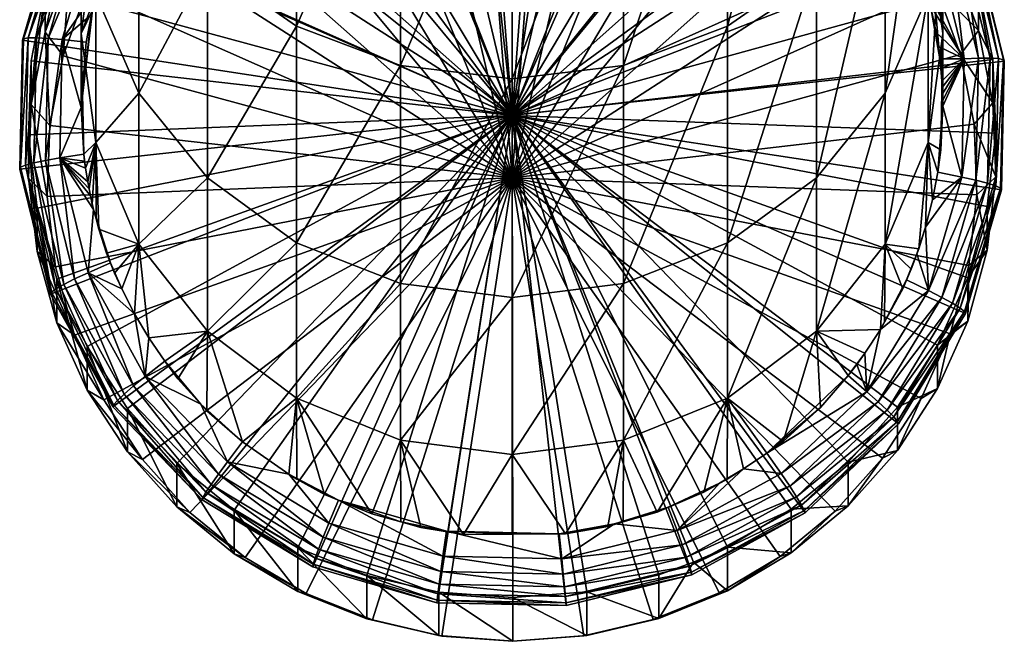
# Model space of a CAD drawing. Extents: x -0.027 to 0.027, y -0.189 to 0.073.
# Tile 1 of 256: x -0.011 to 0.011, y -0.189 to -0.174. Entities that reach past the tile are written whole.
import ezdxf

# ---------------------------------------------------------------- set-up
doc = ezdxf.new("R2010")
doc.units = 0
doc.layers.add('mesh', color=7, linetype='CONTINUOUS')

msp = doc.modelspace()

# ---------------------------------------------------------------- meshes
at = {"layer": 'mesh'}
mesh = msp.add_polyface(dxfattribs=at)
corners = [(0.005725, -0.167999, 0.210431), (0.00402, -0.168084, 0.205387), (0.005503, -0.168812, 0.205451), (0.004183, -0.167242, 0.210365), (0.002443, -0.167589, 0.205344), (0.002542, -0.166727, 0.21032), (0.000809, -0.167341, 0.205322), (0.000841, -0.166468, 0.210297), (-0.000845, -0.167344, 0.205322), (0.004183, -0.166229, 0.221933), (0.005725, -0.166987, 0.222), (0, -0.176618, 0.222842), (0.002542, -0.165715, 0.221888), (0.000841, -0.165456, 0.221866), (0.000867, -0.166501, 0.224168), (0.00099, -0.166521, 0.224169), (0.000401, -0.16648, 0.224166), (0.002794, -0.166861, 0.224199), (0.00313, -0.166973, 0.224209), (0.002651, -0.166829, 0.224196), (0.003416, -0.167063, 0.224217), (0.003686, -0.167174, 0.224227), (0.004024, -0.167306, 0.224238), (0.004228, -0.167407, 0.224247), (0.004614, -0.167587, 0.224263), (0.004757, -0.167672, 0.22427), (0.00425, -0.16682, 0.223896), (0.004384, -0.166538, 0.223607), (0.006607, -0.168243, 0.22402), (0.004493, -0.166319, 0.22326), (0.006816, -0.168007, 0.223736), (0, -0.176609, 0.222944), (0.004626, -0.166123, 0.222027), (0.001744, -0.165288, 0.221953), (0.004998, -0.167811, 0.224282), (0.005, -0.166249, 0.233393), (0.002588, -0.165273, 0.233183), (0.002588, -0.161305, 0.287244), (0.002588, -0.169026, 0.27575), (0, -0.169318, 0.275925), (0.005, -0.160507, 0.286643), (0.005, -0.168167, 0.275239), (0.007071, -0.166802, 0.274426), (0.005, -0.174547, 0.263073), (0.005732, -0.168263, 0.224322), (0.006099, -0.168541, 0.224346), (0.005184, -0.167907, 0.224291), (0.001517, -0.166579, 0.224174), (0.00216, -0.166699, 0.224185)]
mesh.append_faces([[corners[k] for k in face] for face in [(0, 1, 2, 2), (3, 1, 0, 0), (3, 4, 1, 1), (5, 4, 3, 3), (5, 6, 4, 4), (7, 6, 5, 5), (7, 8, 6, 6), (3, 9, 5, 5), (3, 10, 9, 9), (0, 10, 3, 3), (11, 12, 9, 9), (11, 13, 12, 12), (14, 15, 16, 16), (17, 18, 19, 19), (20, 18, 17, 17), (20, 21, 18, 18), (22, 21, 20, 20), (22, 23, 21, 21), (24, 23, 22, 22), (24, 25, 23, 23), (26, 22, 20, 20), (26, 24, 22, 22), (20, 17, 26, 26), (26, 27, 28, 28), (27, 29, 30, 30), (31, 32, 33, 33), (25, 34, 35, 35), (35, 23, 25, 25), (35, 21, 23, 23), (36, 18, 21, 21), (37, 38, 39, 39), (40, 41, 38, 38), (42, 43, 41, 41), (44, 45, 46, 46), (47, 15, 14, 14), (17, 19, 48, 48), (46, 25, 24, 24), (46, 34, 25, 25), (26, 46, 24, 24), (28, 46, 26, 26), (28, 44, 46, 46), (26, 17, 48, 48), (35, 46, 45, 45), (34, 46, 35, 35)]])
mesh = msp.add_polyface(dxfattribs=at)
corners = [(-0.005758, -0.168018, 0.210433), (-0.005534, -0.16883, 0.205452), (-0.004217, -0.167255, 0.210366), (-0.000879, -0.166471, 0.210297), (-0.000845, -0.167344, 0.205322), (0.000841, -0.166468, 0.210297), (-0.002478, -0.167598, 0.205345), (-0.002578, -0.166736, 0.21032), (-0.004054, -0.168097, 0.205388), (-0.004217, -0.166243, 0.221935), (-0.005758, -0.167006, 0.222001), (-0.002578, -0.165724, 0.221889), (0, -0.176618, 0.222842), (-0.000879, -0.165459, 0.221866), (-0.00423, -0.167399, 0.224246), (-0.003792, -0.167217, 0.22423), (-0.004333, -0.167457, 0.224251), (-0.003628, -0.167143, 0.224224), (-0.003234, -0.167008, 0.224212), (-0.003011, -0.166926, 0.224205), (-0.002585, -0.166824, 0.224196), (-0.002381, -0.16675, 0.224189), (-0.002224, -0.166722, 0.224187), (-0.00044, -0.166474, 0.224165), (-0.00019, -0.166474, 0.224165), (-0.000689, -0.166496, 0.224167), (-0.003832, -0.166647, 0.223881), (-0.001154, -0.165993, 0.223823), (-0.006447, -0.167724, 0.223711), (-0.003953, -0.16636, 0.223592), (-0.006249, -0.167969, 0.223996), (-0.006607, -0.167535, 0.223366), (-0.004052, -0.166137, 0.223244), (-0.006723, -0.16741, 0.222977), (0, -0.176609, 0.222944), (0.001744, -0.165288, 0.221953), (-0.001257, -0.165224, 0.221948), (-0.004172, -0.165936, 0.22201), (-0.006802, -0.167375, 0.222136), (-0.005, -0.166249, 0.233393), (-0.002588, -0.161305, 0.287244), (-0.002588, -0.169026, 0.27575), (-0.005, -0.168167, 0.275239), (0, -0.161577, 0.287449), (0, -0.169318, 0.275925), (-0.004998, -0.167811, 0.224282), (-0.005377, -0.168026, 0.224301), (-0.004814, -0.167694, 0.224272), (-0.001741, -0.166616, 0.224178), (-0.00119, -0.166543, 0.224171)]
mesh.append_faces([[corners[k] for k in face] for face in [(0, 1, 2, 2), (3, 4, 5, 5), (3, 6, 4, 4), (7, 6, 3, 3), (7, 8, 6, 6), (2, 8, 7, 7), (2, 1, 8, 8), (0, 9, 10, 10), (2, 9, 0, 0), (7, 11, 2, 2), (12, 11, 13, 13), (12, 9, 11, 11), (14, 15, 16, 16), (17, 15, 14, 14), (17, 18, 15, 15), (19, 18, 17, 17), (19, 20, 18, 18), (21, 20, 19, 19), (21, 22, 20, 20), (23, 24, 25, 25), (26, 17, 14, 14), (26, 19, 17, 17), (27, 19, 26, 26), (27, 21, 19, 19), (26, 28, 29, 29), (30, 28, 26, 26), (29, 31, 32, 32), (28, 31, 29, 29), (31, 33, 32, 32), (34, 35, 36, 36), (34, 37, 38, 38), (39, 15, 18, 18), (16, 15, 39, 39), (40, 41, 42, 42), (43, 44, 41, 41), (45, 46, 47, 47), (14, 16, 47, 47), (48, 22, 21, 21), (23, 25, 49, 49), (26, 47, 46, 46), (14, 47, 26, 26), (39, 47, 16, 16), (39, 45, 47, 47), (46, 45, 39, 39)]])
mesh = msp.add_polyface(dxfattribs=at)
corners = [(0, -0.178068, 0.206261), (0.00805, -0.170898, 0.205633), (0.006857, -0.169757, 0.205533), (0.00402, -0.168084, 0.205387), (0.002443, -0.167589, 0.205344), (0.005503, -0.168812, 0.205451), (0.009421, -0.17153, 0.21074), (0.009054, -0.172206, 0.205748), (0.008375, -0.170169, 0.210621), (0.007134, -0.168983, 0.210517), (0.009421, -0.170518, 0.222309), (0.008375, -0.169157, 0.22219), (0, -0.176618, 0.222842), (0.007134, -0.167971, 0.222086), (0.005725, -0.166987, 0.222), (0.004183, -0.166229, 0.221933), (0.008964, -0.172023, 0.224651), (0.008765, -0.171631, 0.224616), (0.009061, -0.172212, 0.224667), (0.008687, -0.171503, 0.224605), (0.007658, -0.170019, 0.224475), (0.007402, -0.169738, 0.224451), (0.007221, -0.169534, 0.224433), (0.00779, -0.17019, 0.22449), (0.009842, -0.172634, 0.224404), (0.008515, -0.170227, 0.224194), (0.008784, -0.170053, 0.223915), (0.006816, -0.168007, 0.223736), (0.009003, -0.169921, 0.223575), (0.010153, -0.172536, 0.224132), (0.006986, -0.167824, 0.223392), (0, -0.176609, 0.222944), (0.009269, -0.169832, 0.222351), (0.007193, -0.167673, 0.222162), (0.010714, -0.172453, 0.22258), (0.004626, -0.166123, 0.222027), (0.00866, -0.169828, 0.234162), (0.007945, -0.170388, 0.224508), (0.007071, -0.167803, 0.233727), (0.009659, -0.172186, 0.234669), (0.002588, -0.169026, 0.27575), (0, -0.175766, 0.26363), (0, -0.169318, 0.275925), (0.005, -0.168167, 0.275239), (0.002588, -0.175456, 0.263488), (0.00866, -0.165023, 0.273366), (0.00866, -0.171218, 0.261551), (0.007071, -0.173102, 0.262412), (0.009659, -0.169025, 0.260549), (0.00866, -0.176098, 0.249135), (0.00866, -0.166606, 0.245987), (0.008432, -0.17107, 0.224567), (0.006991, -0.169313, 0.224414), (0.008062, -0.170532, 0.22452)]
mesh.append_faces([[corners[k] for k in face] for face in [(0, 1, 2, 2), (0, 3, 4, 4), (0, 5, 3, 3), (6, 1, 7, 7), (8, 1, 6, 6), (8, 2, 1, 1), (9, 2, 8, 8), (8, 10, 11, 11), (6, 10, 8, 8), (12, 13, 11, 11), (12, 14, 13, 13), (15, 14, 12, 12), (16, 17, 18, 18), (19, 17, 16, 16), (20, 21, 22, 22), (20, 23, 21, 21), (24, 17, 25, 25), (24, 18, 17, 17), (25, 20, 22, 22), (25, 26, 24, 24), (25, 27, 26, 26), (26, 28, 29, 29), (26, 30, 28, 28), (31, 32, 33, 33), (31, 34, 32, 32), (33, 35, 31, 31), (36, 23, 37, 37), (38, 21, 23, 23), (36, 16, 39, 39), (36, 19, 16, 16), (40, 41, 42, 42), (43, 44, 40, 40), (45, 46, 47, 47), (48, 49, 46, 46), (50, 36, 39, 39), (19, 51, 17, 17), (22, 21, 52, 52), (53, 23, 20, 20), (53, 37, 23, 23), (25, 51, 53, 53), (25, 17, 51, 51), (53, 20, 25, 25), (53, 51, 36, 36), (36, 37, 53, 53), (51, 19, 36, 36)]])
mesh = msp.add_polyface(dxfattribs=at)
corners = [(0, -0.178068, 0.206261), (-0.002478, -0.167598, 0.205345), (-0.004054, -0.168097, 0.205388), (-0.005534, -0.16883, 0.205452), (-0.008074, -0.170924, 0.205636), (-0.009074, -0.172236, 0.20575), (-0.006885, -0.16978, 0.205536), (-0.010418, -0.175235, 0.206013), (-0.01073, -0.176853, 0.206154), (-0.009861, -0.173684, 0.205877), (-0.01079, -0.178498, 0.206298), (-0.000845, -0.167344, 0.205322), (0.000809, -0.167341, 0.205322), (-0.007163, -0.169007, 0.210519), (-0.0084, -0.170197, 0.210623), (-0.010568, -0.180419, 0.223175), (-0.011026, -0.178767, 0.22303), (0, -0.176618, 0.222842), (-0.01026, -0.172056, 0.222443), (-0.009441, -0.170549, 0.222311), (-0.010839, -0.17367, 0.222584), (-0.011164, -0.175353, 0.222732), (-0.007163, -0.167994, 0.222088), (-0.005758, -0.167006, 0.222001), (-0.0084, -0.169185, 0.222192), (-0.004217, -0.166243, 0.221935), (-0.000879, -0.165459, 0.221866), (0.000841, -0.165456, 0.221866), (-0.00824, -0.16987, 0.224162), (-0.006918, -0.169233, 0.224407), (-0.007376, -0.169699, 0.224447), (0, -0.176609, 0.222944), (-0.006802, -0.167375, 0.222136), (-0.00897, -0.169444, 0.222317), (-0.001257, -0.165224, 0.221948), (-0.004172, -0.165936, 0.22201), (-0.010525, -0.172, 0.222541), (-0.011428, -0.177861, 0.223053), (-0.010714, -0.180764, 0.223308), (-0.007071, -0.166802, 0.274426), (-0.007071, -0.173102, 0.262412), (-0.00866, -0.171218, 0.261551), (-0.005, -0.168167, 0.275239), (-0.005, -0.174547, 0.263073), (-0.002588, -0.169026, 0.27575), (-0.002588, -0.175456, 0.263488), (0, -0.169318, 0.275925), (0, -0.175766, 0.26363), (-0.00866, -0.176098, 0.249135), (-0.007071, -0.178064, 0.249787), (-0.005, -0.179572, 0.250287), (-0.002588, -0.180521, 0.250601), (-0.00866, -0.179604, 0.236263), (-0.007857, -0.170274, 0.224498), (-0.007072, -0.169393, 0.224421), (-0.008194, -0.170715, 0.224536), (-0.00866, -0.169828, 0.234162)]
mesh.append_faces([[corners[k] for k in face] for face in [(0, 1, 2, 2), (3, 0, 2, 2), (0, 4, 5, 5), (0, 6, 4, 4), (3, 6, 0, 0), (0, 7, 8, 8), (0, 9, 7, 7), (5, 9, 0, 0), (8, 10, 0, 0), (0, 11, 1, 1), (0, 12, 11, 11), (13, 4, 6, 6), (14, 4, 13, 13), (15, 16, 17, 17), (17, 18, 19, 19), (17, 20, 18, 18), (21, 20, 17, 17), (17, 22, 23, 23), (17, 24, 22, 22), (19, 24, 17, 17), (23, 25, 17, 17), (26, 27, 17, 17), (28, 29, 30, 30), (31, 32, 33, 33), (34, 35, 31, 31), (33, 36, 31, 31), (37, 38, 31, 31), (39, 40, 41, 41), (42, 43, 40, 40), (44, 43, 42, 42), (44, 45, 43, 43), (46, 45, 44, 44), (46, 47, 45, 45), (40, 48, 41, 41), (40, 49, 48, 48), (43, 49, 40, 40), (43, 50, 49, 49), (45, 50, 43, 43), (45, 51, 50, 50), (47, 51, 45, 45), (49, 52, 48, 48), (53, 30, 54, 54), (28, 53, 55, 55), (28, 30, 53, 53), (56, 53, 54, 54)]])
mesh = msp.add_polyface(dxfattribs=at)
corners = [(0, -0.178068, 0.206261), (0.010605, -0.180099, 0.206438), (0.010792, -0.178463, 0.206295), (0.010408, -0.175201, 0.20601), (0.009847, -0.173651, 0.205874), (0.010726, -0.176817, 0.206151), (0.009054, -0.172206, 0.205748), (0.00805, -0.170898, 0.205633), (0.006857, -0.169757, 0.205533), (0.005503, -0.168812, 0.205451), (0.002443, -0.167589, 0.205344), (0.000809, -0.167341, 0.205322), (0, -0.176618, 0.222842), (0.010245, -0.172022, 0.22244), (0.010829, -0.173634, 0.222581), (0.009421, -0.170518, 0.222309), (0.008375, -0.169157, 0.22219), (0.011228, -0.177028, 0.222878), (0.011034, -0.17873, 0.223027), (0.011159, -0.175316, 0.222728), (0.010581, -0.180384, 0.223172), (0, -0.176609, 0.222944), (0.011364, -0.178346, 0.223096), (0.011428, -0.175357, 0.222834), (0.010525, -0.181217, 0.223347), (0.010714, -0.172453, 0.22258), (0.002588, -0.169026, 0.27575), (0.002588, -0.175456, 0.263488), (0, -0.175766, 0.26363), (0.005, -0.168167, 0.275239), (0.005, -0.174547, 0.263073), (0.007071, -0.166802, 0.274426), (0.007071, -0.173102, 0.262412), (0, -0.180844, 0.250709), (0.002588, -0.180521, 0.250601), (0.005, -0.179572, 0.250287), (0.007071, -0.178064, 0.249787), (0.00866, -0.171218, 0.261551), (0.00866, -0.176098, 0.249135), (0.009659, -0.169025, 0.260549), (0.009659, -0.173809, 0.248376), (0.007071, -0.181629, 0.236698), (0.00866, -0.179604, 0.236263), (0.009659, -0.177247, 0.235756), (0.008964, -0.172023, 0.224651), (0.009061, -0.172212, 0.224667), (0.009211, -0.172561, 0.224698), (0.009629, -0.173739, 0.224801), (0.009583, -0.173592, 0.224788), (0.009508, -0.173353, 0.224767), (0.009842, -0.172634, 0.224404), (0.009319, -0.172811, 0.22472), (0.009432, -0.173117, 0.224746), (0.009659, -0.172186, 0.234669), (0.009602, -0.179209, 0.225279), (0.009445, -0.179717, 0.225324)]
mesh.append_faces([[corners[k] for k in face] for face in [(0, 1, 2, 2), (0, 3, 4, 4), (0, 5, 3, 3), (2, 5, 0, 0), (0, 6, 7, 7), (4, 6, 0, 0), (8, 9, 0, 0), (10, 11, 0, 0), (12, 13, 14, 14), (12, 15, 13, 13), (16, 15, 12, 12), (12, 17, 18, 18), (12, 19, 17, 17), (14, 19, 12, 12), (18, 20, 12, 12), (21, 22, 23, 23), (21, 24, 22, 22), (23, 25, 21, 21), (26, 27, 28, 28), (29, 30, 27, 27), (31, 32, 30, 30), (27, 33, 28, 28), (30, 34, 27, 27), (30, 35, 34, 34), (32, 35, 30, 30), (32, 36, 35, 35), (37, 36, 32, 32), (37, 38, 36, 36), (39, 40, 38, 38), (38, 41, 36, 36), (40, 42, 38, 38), (40, 43, 42, 42), (44, 45, 46, 46), (47, 48, 49, 49), (50, 51, 46, 46), (50, 52, 51, 51), (50, 49, 52, 52), (46, 45, 50, 50), (53, 51, 52, 52), (49, 53, 52, 52), (49, 48, 53, 53), (53, 46, 51, 51), (53, 44, 46, 46), (43, 54, 55, 55)]])
mesh = msp.add_polyface(dxfattribs=at)
corners = [(0.010829, -0.174646, 0.211013), (0.009847, -0.173651, 0.205874), (0.010408, -0.175201, 0.20601), (0.010245, -0.173034, 0.210871), (0.009054, -0.172206, 0.205748), (0.009421, -0.17153, 0.21074), (0.010245, -0.172022, 0.22244), (0.009421, -0.170518, 0.222309), (0.010829, -0.173634, 0.222581), (0.011159, -0.175316, 0.222728), (0.010499, -0.175302, 0.224638), (0.009629, -0.173739, 0.224801), (0.009842, -0.172634, 0.224404), (0.009899, -0.175014, 0.224912), (0.009847, -0.174692, 0.224884), (0.010153, -0.172536, 0.224132), (0.010831, -0.175288, 0.224373), (0.008784, -0.170053, 0.223915), (0.010406, -0.172467, 0.223798), (0.0111, -0.175287, 0.224044), (0.009003, -0.169921, 0.223575), (0.010589, -0.172429, 0.223416), (0.011295, -0.175299, 0.223667), (0.009161, -0.169839, 0.223189), (0.010693, -0.172424, 0.223004), (0.011406, -0.175323, 0.223257), (0.009251, -0.169809, 0.222775), (0.010714, -0.172453, 0.22258), (0.011428, -0.175357, 0.222834), (0.009269, -0.169832, 0.222351), (0.01, -0.166671, 0.259473), (0.009659, -0.173809, 0.248376), (0.009659, -0.169025, 0.260549), (0.01, -0.171352, 0.247561), (0.009659, -0.177247, 0.235756), (0.009659, -0.168896, 0.246746), (0.01, -0.174716, 0.235213), (0.009659, -0.172186, 0.234669), (0.009714, -0.174073, 0.22483), (0.009935, -0.175305, 0.224938), (0.009659, -0.173861, 0.224812), (0.009583, -0.173592, 0.224788), (0.009508, -0.173353, 0.224767)]
mesh.append_faces([[corners[k] for k in face] for face in [(0, 1, 2, 2), (3, 1, 0, 0), (3, 4, 1, 1), (5, 4, 3, 3), (5, 6, 7, 7), (3, 6, 5, 5), (3, 8, 6, 6), (0, 8, 3, 3), (0, 9, 8, 8), (10, 11, 12, 12), (10, 13, 14, 14), (10, 15, 16, 16), (12, 15, 10, 10), (12, 17, 15, 15), (16, 18, 19, 19), (15, 18, 16, 16), (15, 20, 18, 18), (19, 21, 22, 22), (18, 21, 19, 19), (18, 23, 21, 21), (20, 23, 18, 18), (22, 24, 25, 25), (21, 24, 22, 22), (21, 26, 24, 24), (23, 26, 21, 21), (25, 27, 28, 28), (24, 27, 25, 25), (24, 29, 27, 27), (26, 29, 24, 24), (30, 31, 32, 32), (30, 33, 31, 31), (33, 34, 31, 31), (35, 36, 33, 33), (35, 37, 36, 36), (38, 13, 39, 39), (38, 14, 13, 13), (40, 11, 38, 38), (11, 40, 41, 41), (12, 11, 42, 42), (10, 38, 11, 11), (14, 38, 10, 10), (37, 41, 40, 40), (37, 39, 36, 36), (37, 38, 39, 39), (40, 38, 37, 37)]])
mesh = msp.add_polyface(dxfattribs=at)
corners = [(-0.0084, -0.170197, 0.210623), (-0.009074, -0.172236, 0.20575), (-0.008074, -0.170924, 0.205636), (-0.009441, -0.171561, 0.210743), (-0.009861, -0.173684, 0.205877), (-0.0084, -0.169185, 0.222192), (-0.009441, -0.170549, 0.222311), (0, -0.176618, 0.222842), (-0.011227, -0.177065, 0.222881), (-0.011164, -0.175353, 0.222732), (-0.011026, -0.178767, 0.22303), (-0.008872, -0.17183, 0.224634), (-0.008741, -0.171598, 0.224614), (-0.009013, -0.172123, 0.224659), (-0.008551, -0.171261, 0.224584), (-0.008657, -0.171459, 0.224601), (-0.008435, -0.171087, 0.224569), (-0.00824, -0.16987, 0.224162), (-0.009669, -0.172218, 0.224368), (-0.009975, -0.172107, 0.224095), (-0.0085, -0.169684, 0.223883), (-0.010223, -0.172027, 0.223759), (-0.008712, -0.169544, 0.223542), (-0.010402, -0.171982, 0.223377), (-0.008865, -0.169455, 0.223156), (-0.010505, -0.171972, 0.222964), (-0.008952, -0.169421, 0.222741), (-0.010525, -0.172, 0.222541), (-0.00897, -0.169444, 0.222317), (0, -0.176609, 0.222944), (-0.011364, -0.174871, 0.222792), (-0.011428, -0.177861, 0.223053), (-0.00866, -0.169828, 0.234162), (-0.009659, -0.172186, 0.234669), (-0.00866, -0.179604, 0.236263), (-0.009594, -0.179254, 0.225283), (-0.009659, -0.177247, 0.235756), (-0.00866, -0.171218, 0.261551), (-0.009659, -0.173809, 0.248376), (-0.009659, -0.169025, 0.260549), (-0.00866, -0.176098, 0.249135), (-0.009659, -0.168896, 0.246746), (-0.009155, -0.172417, 0.224685), (-0.008194, -0.170715, 0.224536), (-0.009398, -0.173023, 0.224738), (-0.009461, -0.173214, 0.224755), (-0.009505, -0.173331, 0.224765), (-0.009282, -0.172718, 0.224712), (-0.007857, -0.170274, 0.224498)]
mesh.append_faces([[corners[k] for k in face] for face in [(0, 1, 2, 2), (3, 1, 0, 0), (3, 4, 1, 1), (3, 5, 6, 6), (0, 5, 3, 3), (7, 8, 9, 9), (7, 10, 8, 8), (11, 12, 13, 13), (14, 12, 11, 11), (14, 15, 12, 12), (14, 16, 15, 15), (17, 11, 18, 18), (17, 14, 11, 11), (17, 19, 20, 20), (18, 19, 17, 17), (20, 21, 22, 22), (19, 21, 20, 20), (22, 23, 24, 24), (24, 25, 26, 26), (26, 27, 28, 28), (29, 30, 31, 31), (29, 27, 30, 30), (12, 32, 33, 33), (33, 13, 12, 12), (32, 15, 16, 16), (12, 15, 32, 32), (34, 35, 36, 36), (37, 38, 39, 39), (37, 40, 38, 38), (41, 33, 32, 32), (40, 36, 38, 38), (40, 34, 36, 36), (11, 13, 42, 42), (43, 16, 14, 14), (44, 45, 46, 46), (43, 14, 17, 17), (18, 47, 44, 44), (18, 42, 47, 47), (11, 42, 18, 18), (33, 42, 13, 13), (47, 42, 33, 33), (33, 44, 47, 47), (32, 16, 43, 43), (43, 48, 32, 32)]])
mesh = msp.add_polyface(dxfattribs=at)
corners = [(-0.01026, -0.173068, 0.210874), (-0.009861, -0.173684, 0.205877), (-0.009441, -0.171561, 0.210743), (-0.010418, -0.175235, 0.206013), (-0.010839, -0.174682, 0.211016), (-0.01073, -0.176853, 0.206154), (-0.011164, -0.176365, 0.211163), (-0.010839, -0.17367, 0.222584), (-0.011164, -0.175353, 0.222732), (-0.01026, -0.172056, 0.222443), (-0.009441, -0.170549, 0.222311), (-0.009764, -0.174274, 0.224848), (-0.009884, -0.174915, 0.224904), (-0.01044, -0.174856, 0.224599), (-0.009669, -0.172218, 0.224368), (-0.01077, -0.174828, 0.224333), (-0.009975, -0.172107, 0.224095), (-0.011038, -0.174816, 0.224003), (-0.010223, -0.172027, 0.223759), (-0.010402, -0.171982, 0.223377), (-0.008712, -0.169544, 0.223542), (-0.011231, -0.174819, 0.223625), (-0.010505, -0.171972, 0.222964), (-0.008865, -0.169455, 0.223156), (-0.011342, -0.174838, 0.223215), (-0.010525, -0.172, 0.222541), (-0.008952, -0.169421, 0.222741), (-0.011364, -0.174871, 0.222792), (-0.009737, -0.174172, 0.224839), (-0.009659, -0.172186, 0.234669), (-0.01, -0.174716, 0.235213), (-0.009656, -0.173862, 0.224812), (-0.009659, -0.169025, 0.260549), (-0.009659, -0.173809, 0.248376), (-0.01, -0.171352, 0.247561), (-0.009659, -0.168896, 0.246746), (-0.009659, -0.177247, 0.235756), (-0.01, -0.176434, 0.225037), (-0.009602, -0.173642, 0.224792), (-0.009505, -0.173331, 0.224765), (-0.009461, -0.173214, 0.224755), (-0.009398, -0.173023, 0.224738)]
mesh.append_faces([[corners[k] for k in face] for face in [(0, 1, 2, 2), (0, 3, 1, 1), (4, 3, 0, 0), (4, 5, 3, 3), (6, 7, 8, 8), (4, 7, 6, 6), (4, 9, 7, 7), (0, 9, 4, 4), (0, 10, 9, 9), (2, 10, 0, 0), (11, 12, 13, 13), (14, 15, 16, 16), (13, 15, 14, 14), (16, 17, 18, 18), (15, 17, 16, 16), (18, 19, 20, 20), (18, 21, 19, 19), (17, 21, 18, 18), (19, 22, 23, 23), (19, 24, 22, 22), (21, 24, 19, 19), (22, 25, 26, 26), (22, 27, 25, 25), (24, 27, 22, 22), (28, 29, 30, 30), (31, 29, 28, 28), (32, 33, 34, 34), (34, 29, 35, 35), (34, 30, 29, 29), (33, 30, 34, 34), (33, 36, 30, 30), (11, 37, 12, 12), (11, 28, 37, 37), (38, 28, 11, 11), (38, 31, 28, 28), (39, 40, 38, 38), (38, 11, 13, 13), (14, 38, 13, 13), (14, 39, 38, 38), (41, 39, 14, 14), (28, 30, 37, 37), (31, 38, 29, 29), (29, 40, 41, 41), (38, 40, 29, 29)]])
mesh = msp.add_polyface(dxfattribs=at)
corners = [(0.011228, -0.17804, 0.211309), (0.010792, -0.178463, 0.206295), (0.011034, -0.179743, 0.211458), (0.010726, -0.176817, 0.206151), (0.011159, -0.176328, 0.21116), (0.010408, -0.175201, 0.20601), (0.010829, -0.174646, 0.211013), (0.011159, -0.175316, 0.222728), (0.011228, -0.177028, 0.222878), (0.011034, -0.17873, 0.223027), (0.01044, -0.178048, 0.224878), (0.010831, -0.175288, 0.224373), (0.01077, -0.178121, 0.224621), (0.010499, -0.175302, 0.224638), (0.0111, -0.175287, 0.224044), (0.011038, -0.178191, 0.224298), (0.011295, -0.175299, 0.223667), (0.011231, -0.178253, 0.223925), (0.011406, -0.175323, 0.223257), (0.011342, -0.178306, 0.223518), (0.011428, -0.175357, 0.222834), (0.011364, -0.178346, 0.223096), (0.01, -0.174716, 0.235213), (0.009952, -0.177412, 0.225122), (0.009659, -0.177247, 0.235756), (0.01, -0.171352, 0.247561), (0.009764, -0.178578, 0.225224), (0.009602, -0.179209, 0.225279), (0.009981, -0.175821, 0.224983), (0.009958, -0.175526, 0.224957), (0.009989, -0.175969, 0.224996), (0.009995, -0.176117, 0.225009), (0.009998, -0.176266, 0.225022), (0.01, -0.176399, 0.225034), (0.009884, -0.177937, 0.225168), (0.009935, -0.175305, 0.224938), (0.009899, -0.175014, 0.224912)]
mesh.append_faces([[corners[k] for k in face] for face in [(0, 1, 2, 2), (0, 3, 1, 1), (4, 3, 0, 0), (4, 5, 3, 3), (6, 5, 4, 4), (4, 7, 6, 6), (4, 8, 7, 7), (0, 8, 4, 4), (0, 9, 8, 8), (2, 9, 0, 0), (10, 11, 12, 12), (13, 11, 10, 10), (12, 14, 15, 15), (11, 14, 12, 12), (15, 16, 17, 17), (14, 16, 15, 15), (17, 18, 19, 19), (16, 18, 17, 17), (19, 20, 21, 21), (18, 20, 19, 19), (22, 23, 24, 24), (25, 22, 24, 24), (26, 10, 27, 27), (13, 28, 29, 29), (13, 30, 28, 28), (13, 31, 30, 30), (13, 32, 31, 31), (13, 33, 32, 32), (10, 33, 13, 13), (10, 34, 33, 33), (26, 34, 10, 10), (13, 35, 36, 36), (29, 35, 13, 13), (22, 32, 33, 33), (22, 31, 32, 32), (30, 31, 22, 22), (22, 28, 30, 30), (22, 29, 28, 28), (35, 29, 22, 22), (24, 34, 26, 26), (24, 23, 34, 34), (22, 33, 23, 23), (26, 27, 24, 24), (34, 23, 33, 33)]])
mesh = msp.add_polyface(dxfattribs=at)
corners = [(-0.011164, -0.176365, 0.211163), (-0.01073, -0.176853, 0.206154), (-0.010839, -0.174682, 0.211016), (-0.01079, -0.178498, 0.206298), (-0.011227, -0.178077, 0.211313), (-0.010598, -0.180134, 0.206441), (-0.011026, -0.179779, 0.211462), (-0.011227, -0.177065, 0.222881), (-0.011026, -0.178767, 0.22303), (-0.011164, -0.175353, 0.222732), (-0.010499, -0.177602, 0.224839), (-0.009785, -0.17848, 0.225216), (-0.009712, -0.178798, 0.225243), (-0.01044, -0.174856, 0.224599), (-0.010831, -0.177661, 0.224581), (-0.01077, -0.174828, 0.224333), (-0.010153, -0.180413, 0.224821), (-0.0111, -0.177719, 0.224257), (-0.011038, -0.174816, 0.224003), (-0.010406, -0.18054, 0.224504), (-0.011295, -0.177773, 0.223883), (-0.011231, -0.174819, 0.223625), (-0.010589, -0.180643, 0.224134), (-0.011406, -0.177821, 0.223476), (-0.011342, -0.174838, 0.223215), (-0.010693, -0.180719, 0.22373), (-0.011428, -0.177861, 0.223053), (-0.011364, -0.174871, 0.222792), (-0.010714, -0.180764, 0.223308), (-0.009659, -0.177247, 0.235756), (-0.009655, -0.17902, 0.225263), (-0.009744, -0.178684, 0.225233), (-0.009594, -0.179254, 0.225283), (-0.01, -0.176434, 0.225037), (-0.009884, -0.174915, 0.224904), (-0.009899, -0.177838, 0.225159), (-0.009847, -0.17816, 0.225188), (-0.009818, -0.17832, 0.225202), (-0.009921, -0.177676, 0.225145), (-0.00994, -0.177514, 0.225131), (-0.01, -0.174716, 0.235213)]
mesh.append_faces([[corners[k] for k in face] for face in [(0, 1, 2, 2), (0, 3, 1, 1), (4, 3, 0, 0), (4, 5, 3, 3), (6, 7, 8, 8), (4, 7, 6, 6), (4, 9, 7, 7), (0, 9, 4, 4), (10, 11, 12, 12), (13, 14, 15, 15), (10, 14, 13, 13), (10, 16, 14, 14), (15, 17, 18, 18), (14, 17, 15, 15), (14, 19, 17, 17), (18, 20, 21, 21), (17, 20, 18, 18), (17, 22, 20, 20), (21, 23, 24, 24), (20, 23, 21, 21), (20, 25, 23, 23), (24, 26, 27, 27), (23, 26, 24, 24), (23, 28, 26, 26), (29, 30, 31, 31), (32, 30, 29, 29), (31, 12, 11, 11), (30, 12, 31, 31), (13, 33, 10, 10), (13, 34, 33, 33), (10, 35, 36, 36), (37, 10, 36, 36), (37, 11, 10, 10), (10, 38, 35, 35), (10, 39, 38, 38), (33, 39, 10, 10), (29, 37, 36, 36), (40, 39, 33, 33), (29, 39, 40, 40), (29, 35, 39, 39), (36, 35, 29, 29), (29, 31, 37, 37), (35, 38, 39, 39), (31, 11, 37, 37)]])
mesh = msp.add_polyface(dxfattribs=at)
corners = [(0, -0.178068, 0.206261), (0.004808, -0.187701, 0.207103), (0.006228, -0.186857, 0.20703), (0.003275, -0.18832, 0.207157), (0.001666, -0.188697, 0.207191), (0.007501, -0.185807, 0.206938), (0.009496, -0.183192, 0.206709), (0.010169, -0.181688, 0.206577), (0, -0.176618, 0.222842), (0.003408, -0.187283, 0.223775), (0.001734, -0.187676, 0.22381), (0.004217, -0.186992, 0.22375), (0.005002, -0.18664, 0.223719), (0.000019, -0.18781, 0.223822), (0.006479, -0.185762, 0.223642), (0.007805, -0.184669, 0.223547), (0.008947, -0.183388, 0.223435), (0.003628, -0.185709, 0.225848), (0.004814, -0.185158, 0.2258), (0.003832, -0.186256, 0.225596), (0.006249, -0.184934, 0.22548), (0.006447, -0.185226, 0.225242), (0, -0.176609, 0.222944), (0.004172, -0.187282, 0.223878), (0.006802, -0.185842, 0.223752), (0.001256, -0.187994, 0.22394), (0.00897, -0.183774, 0.223571), (0.010525, -0.181217, 0.223347), (-0.001744, -0.18793, 0.223934), (0.007071, -0.181629, 0.236698), (0.006292, -0.184189, 0.225715), (0.005, -0.183183, 0.237032), (0.002588, -0.18416, 0.237242), (0.002584, -0.186055, 0.225878), (0.002225, -0.18616, 0.225888), (0.003366, -0.185828, 0.225858), (0.004453, -0.185367, 0.225818), (0.004994, -0.185064, 0.225792), (0.001239, -0.186333, 0.225903), (0, -0.184493, 0.237314), (0, -0.18634, 0.225903), (0.002588, -0.175456, 0.263488), (0.002588, -0.180521, 0.250601), (0, -0.180844, 0.250709), (0.005, -0.179572, 0.250287), (0.007071, -0.178064, 0.249787), (0.005377, -0.184825, 0.225771), (0.005917, -0.184457, 0.225739)]
mesh.append_faces([[corners[k] for k in face] for face in [(0, 1, 2, 2), (0, 3, 1, 1), (4, 3, 0, 0), (2, 5, 0, 0), (6, 7, 0, 0), (8, 9, 10, 10), (8, 11, 9, 9), (12, 11, 8, 8), (10, 13, 8, 8), (8, 14, 12, 12), (8, 15, 14, 14), (16, 15, 8, 8), (17, 18, 19, 19), (20, 21, 19, 19), (22, 23, 24, 24), (25, 23, 22, 22), (26, 27, 22, 22), (22, 28, 25, 25), (29, 30, 31, 31), (32, 33, 34, 34), (32, 35, 33, 33), (31, 35, 32, 32), (31, 36, 35, 35), (37, 36, 31, 31), (38, 32, 34, 34), (38, 39, 32, 32), (40, 39, 38, 38), (41, 42, 43, 43), (42, 39, 43, 43), (42, 32, 39, 39), (44, 32, 42, 42), (44, 31, 32, 32), (45, 31, 44, 44), (18, 36, 37, 37), (17, 36, 18, 18), (17, 35, 36, 36), (33, 35, 17, 17), (20, 46, 47, 47), (19, 46, 20, 20), (19, 18, 46, 46), (46, 37, 31, 31), (31, 47, 46, 46), (31, 30, 47, 47), (18, 37, 46, 46)]])
mesh = msp.add_polyface(dxfattribs=at)
corners = [(0, -0.178068, 0.206261), (-0.008577, -0.184604, 0.206832), (-0.007475, -0.185832, 0.20694), (-0.010157, -0.181722, 0.20658), (-0.009478, -0.183223, 0.206712), (-0.004776, -0.187717, 0.207105), (-0.003241, -0.18833, 0.207158), (-0.006198, -0.186878, 0.207031), (-0.001631, -0.188703, 0.207191), (0.000018, -0.188826, 0.207202), (0, -0.176618, 0.222842), (-0.001697, -0.187682, 0.22381), (-0.003372, -0.187295, 0.223776), (0.000019, -0.18781, 0.223822), (-0.006449, -0.185783, 0.223644), (-0.007778, -0.184695, 0.223549), (-0.004969, -0.186657, 0.223721), (-0.008924, -0.183418, 0.223437), (-0.001517, -0.186272, 0.225897), (-0.001602, -0.186852, 0.225648), (-0.004024, -0.185546, 0.225834), (-0.00425, -0.186084, 0.225581), (-0.004384, -0.186412, 0.225346), (-0.006607, -0.18466, 0.225457), (-0.004493, -0.186688, 0.225042), (-0.006816, -0.184943, 0.225218), (-0.004572, -0.186899, 0.224682), (-0.006986, -0.185182, 0.22491), (0, -0.176609, 0.222944), (-0.009269, -0.183385, 0.223537), (-0.007193, -0.185544, 0.223726), (-0.004626, -0.187094, 0.223861), (-0.001744, -0.18793, 0.223934), (-0.001126, -0.186346, 0.225904), (0, -0.184493, 0.237314), (0, -0.18634, 0.225903), (-0.002588, -0.18416, 0.237242), (-0.002115, -0.186184, 0.22589), (-0.005, -0.183183, 0.237032), (-0.004351, -0.185417, 0.225823), (-0.004995, -0.185065, 0.225792), (-0.003253, -0.185867, 0.225862), (-0.002584, -0.186054, 0.225878), (0, -0.175766, 0.26363), (0, -0.180844, 0.250709), (-0.002588, -0.180521, 0.250601), (-0.005, -0.179572, 0.250287), (-0.007071, -0.181629, 0.236698), (-0.005184, -0.184945, 0.225781), (-0.006256, -0.184198, 0.225716)]
mesh.append_faces([[corners[k] for k in face] for face in [(0, 1, 2, 2), (3, 4, 0, 0), (0, 5, 6, 6), (0, 7, 5, 5), (2, 7, 0, 0), (0, 8, 9, 9), (6, 8, 0, 0), (10, 11, 12, 12), (10, 13, 11, 11), (10, 14, 15, 15), (10, 16, 14, 14), (12, 16, 10, 10), (15, 17, 10, 10), (18, 19, 20, 20), (21, 22, 23, 23), (22, 24, 25, 25), (24, 26, 27, 27), (28, 29, 30, 30), (28, 31, 32, 32), (30, 31, 28, 28), (33, 34, 35, 35), (33, 36, 34, 34), (37, 36, 33, 33), (38, 39, 40, 40), (38, 41, 39, 39), (36, 41, 38, 38), (36, 42, 41, 41), (37, 42, 36, 36), (43, 44, 45, 45), (46, 38, 47, 47), (45, 38, 46, 46), (45, 36, 38, 38), (44, 36, 45, 45), (44, 34, 36, 36), (42, 20, 41, 41), (42, 18, 20, 20), (37, 18, 42, 42), (20, 39, 41, 41), (20, 40, 39, 39), (48, 23, 49, 49), (48, 21, 23, 23), (20, 21, 48, 48), (38, 48, 49, 49), (40, 48, 38, 38), (48, 40, 20, 20)]])
mesh = msp.add_polyface(dxfattribs=at)
corners = [(0, -0.178068, 0.206261), (0.010169, -0.181688, 0.206577), (0.010605, -0.180099, 0.206438), (0.010581, -0.181396, 0.211603), (0.00988, -0.18296, 0.21174), (0.011034, -0.179743, 0.211458), (0.010792, -0.178463, 0.206295), (0.010581, -0.180384, 0.223172), (0.011034, -0.17873, 0.223027), (0.00988, -0.181948, 0.223309), (0, -0.176618, 0.222842), (0.008947, -0.183388, 0.223435), (0.009669, -0.180685, 0.225109), (0.009155, -0.180434, 0.225387), (0.009398, -0.179829, 0.225334), (0.009975, -0.180842, 0.224859), (0.00824, -0.183034, 0.225314), (0.01077, -0.178121, 0.224621), (0.01044, -0.178048, 0.224878), (0.010223, -0.180979, 0.224542), (0.0085, -0.183265, 0.225071), (0.011038, -0.178191, 0.224298), (0.010402, -0.181091, 0.224174), (0.008712, -0.183463, 0.22476), (0.011231, -0.178253, 0.223925), (0.011342, -0.178306, 0.223518), (0.010505, -0.181171, 0.223769), (0.011364, -0.178346, 0.223096), (0.010525, -0.181217, 0.223347), (0.00866, -0.179604, 0.236263), (0.009268, -0.180185, 0.225365), (0.009069, -0.180641, 0.225405), (0.009445, -0.179717, 0.225324), (0.009659, -0.177247, 0.235756), (0.008649, -0.181419, 0.225473), (0.007071, -0.178064, 0.249787), (0.007071, -0.181629, 0.236698), (0.005, -0.183183, 0.237032), (0.00866, -0.176098, 0.249135), (0.008551, -0.18159, 0.225488), (0.008194, -0.182136, 0.225536), (0.009602, -0.179209, 0.225279)]
mesh.append_faces([[corners[k] for k in face] for face in [(0, 1, 2, 2), (3, 1, 4, 4), (3, 2, 1, 1), (5, 2, 3, 3), (5, 6, 2, 2), (5, 7, 8, 8), (3, 7, 5, 5), (3, 9, 7, 7), (4, 9, 3, 3), (10, 9, 11, 11), (10, 7, 9, 9), (12, 13, 14, 14), (12, 15, 16, 16), (12, 17, 15, 15), (18, 17, 12, 12), (15, 19, 20, 20), (15, 21, 19, 19), (17, 21, 15, 15), (19, 22, 23, 23), (19, 24, 22, 22), (21, 24, 19, 19), (22, 25, 26, 26), (24, 25, 22, 22), (26, 27, 28, 28), (25, 27, 26, 26), (29, 30, 31, 31), (29, 32, 30, 30), (33, 32, 29, 29), (31, 34, 29, 29), (35, 36, 37, 37), (38, 29, 36, 36), (14, 30, 32, 32), (13, 30, 14, 14), (13, 31, 30, 30), (34, 31, 13, 13), (12, 39, 13, 13), (16, 39, 12, 12), (16, 40, 39, 39), (41, 12, 14, 14), (41, 18, 12, 12), (36, 39, 40, 40), (29, 39, 36, 36), (29, 34, 39, 39), (39, 34, 13, 13), (14, 32, 41, 41)]])
mesh = msp.add_polyface(dxfattribs=at)
corners = [(0, -0.178068, 0.206261), (-0.010598, -0.180134, 0.206441), (-0.010157, -0.181722, 0.20658), (-0.01079, -0.178498, 0.206298), (-0.011026, -0.179779, 0.211462), (-0.011227, -0.178077, 0.211313), (-0.010568, -0.181431, 0.211606), (-0.009862, -0.182993, 0.211743), (-0.010568, -0.180419, 0.223175), (-0.009862, -0.181981, 0.223312), (-0.011026, -0.178767, 0.22303), (0, -0.176618, 0.222842), (-0.008924, -0.183418, 0.223437), (-0.009712, -0.178798, 0.225243), (-0.009319, -0.18004, 0.225352), (-0.009842, -0.180269, 0.225072), (-0.010499, -0.177602, 0.224839), (-0.010153, -0.180413, 0.224821), (-0.008784, -0.182897, 0.225039), (-0.008515, -0.182677, 0.225283), (-0.010406, -0.18054, 0.224504), (-0.010831, -0.177661, 0.224581), (-0.009003, -0.183085, 0.224727), (-0.010589, -0.180643, 0.224134), (-0.0111, -0.177719, 0.224257), (-0.009161, -0.183233, 0.224361), (-0.010693, -0.180719, 0.22373), (-0.011295, -0.177773, 0.223883), (-0.009251, -0.183335, 0.223958), (-0.010714, -0.180764, 0.223308), (-0.011406, -0.177821, 0.223476), (-0.009269, -0.183385, 0.223537), (0, -0.176609, 0.222944), (-0.00866, -0.179604, 0.236263), (-0.00941, -0.179814, 0.225332), (-0.009594, -0.179254, 0.225283), (-0.009229, -0.180279, 0.225373), (-0.007071, -0.178064, 0.249787), (-0.007071, -0.181629, 0.236698), (-0.005, -0.179572, 0.250287), (-0.009655, -0.17902, 0.225263), (-0.008765, -0.181221, 0.225455), (-0.008432, -0.181782, 0.225505), (-0.009061, -0.18064, 0.225405), (-0.008062, -0.18232, 0.225552)]
mesh.append_faces([[corners[k] for k in face] for face in [(0, 1, 2, 2), (0, 3, 1, 1), (4, 1, 5, 5), (4, 2, 1, 1), (6, 2, 4, 4), (7, 8, 9, 9), (6, 10, 8, 8), (4, 10, 6, 6), (11, 9, 8, 8), (11, 12, 9, 9), (13, 14, 15, 15), (16, 13, 15, 15), (15, 17, 16, 16), (15, 18, 17, 17), (19, 18, 15, 15), (17, 20, 21, 21), (17, 22, 20, 20), (18, 22, 17, 17), (20, 23, 24, 24), (20, 25, 23, 23), (22, 25, 20, 20), (23, 26, 27, 27), (23, 28, 26, 26), (26, 29, 30, 30), (26, 31, 29, 29), (32, 29, 31, 31), (33, 34, 35, 35), (36, 34, 33, 33), (37, 38, 33, 33), (39, 38, 37, 37), (14, 34, 36, 36), (40, 14, 13, 13), (35, 14, 40, 40), (35, 34, 14, 14), (19, 41, 42, 42), (15, 41, 19, 19), (15, 43, 41, 41), (14, 43, 15, 15), (38, 42, 33, 33), (38, 44, 42, 42), (33, 43, 36, 36), (33, 41, 43, 43), (42, 41, 33, 33), (14, 36, 43, 43)]])
mesh = msp.add_polyface(dxfattribs=at)
corners = [(0, -0.178068, 0.206261), (0.008599, -0.184576, 0.20683), (0.009496, -0.183192, 0.206709), (0.007501, -0.185807, 0.206938), (0.006479, -0.186774, 0.212074), (0.006228, -0.186857, 0.20703), (0.007805, -0.185682, 0.211978), (0.008947, -0.1844, 0.211866), (0.00988, -0.18296, 0.21174), (0.010169, -0.181688, 0.206577), (0.008947, -0.183388, 0.223435), (0.00988, -0.181948, 0.223309), (0.007805, -0.184669, 0.223547), (0.006479, -0.185762, 0.223642), (0.005002, -0.18664, 0.223719), (0.006249, -0.184934, 0.22548), (0.0085, -0.183265, 0.225071), (0.006447, -0.185226, 0.225242), (0.00824, -0.183034, 0.225314), (0.009975, -0.180842, 0.224859), (0.008712, -0.183463, 0.22476), (0.006607, -0.185472, 0.224935), (0.010223, -0.180979, 0.224542), (0.008865, -0.183618, 0.224395), (0.006723, -0.185662, 0.224573), (0.010402, -0.181091, 0.224174), (0.008952, -0.183723, 0.223992), (0.006789, -0.185787, 0.224173), (0.010505, -0.181171, 0.223769), (0.00897, -0.183774, 0.223571), (0.006802, -0.185842, 0.223752), (0.010525, -0.181217, 0.223347), (0, -0.176609, 0.222944), (0.007071, -0.181629, 0.236698), (0.007164, -0.183396, 0.225646), (0.006292, -0.184189, 0.225715), (0.007801, -0.182658, 0.225581), (0.008002, -0.1824, 0.225559), (0.005917, -0.184457, 0.225739), (0.008194, -0.182136, 0.225536)]
mesh.append_faces([[corners[k] for k in face] for face in [(0, 1, 2, 2), (0, 3, 1, 1), (4, 3, 5, 5), (6, 3, 4, 4), (6, 1, 3, 3), (7, 1, 6, 6), (7, 2, 1, 1), (8, 2, 7, 7), (8, 9, 2, 2), (8, 10, 11, 11), (7, 10, 8, 8), (7, 12, 10, 10), (6, 12, 7, 7), (6, 13, 12, 12), (4, 13, 6, 6), (4, 14, 13, 13), (15, 16, 17, 17), (18, 16, 15, 15), (18, 19, 16, 16), (17, 20, 21, 21), (16, 20, 17, 17), (16, 22, 20, 20), (21, 23, 24, 24), (20, 23, 21, 21), (20, 25, 23, 23), (24, 26, 27, 27), (23, 26, 24, 24), (23, 28, 26, 26), (25, 28, 23, 23), (27, 29, 30, 30), (26, 29, 27, 27), (26, 31, 29, 29), (28, 31, 26, 26), (32, 30, 29, 29), (33, 34, 35, 35), (18, 36, 37, 37), (18, 38, 36, 36), (15, 38, 18, 18), (37, 39, 18, 18), (33, 39, 36, 36), (36, 34, 33, 33), (37, 36, 39, 39), (38, 34, 36, 36), (38, 35, 34, 34)]])
mesh = msp.add_polyface(dxfattribs=at)
corners = [(0, -0.178068, 0.206261), (-0.009478, -0.183223, 0.206712), (-0.008577, -0.184604, 0.206832), (-0.010568, -0.181431, 0.211606), (-0.010157, -0.181722, 0.20658), (-0.009862, -0.182993, 0.211743), (-0.008924, -0.18443, 0.211868), (-0.007475, -0.185832, 0.20694), (-0.007778, -0.185708, 0.21198), (-0.006198, -0.186878, 0.207031), (-0.006449, -0.186796, 0.212075), (-0.007778, -0.184695, 0.223549), (-0.006449, -0.185783, 0.223644), (-0.008924, -0.183418, 0.223437), (-0.009862, -0.181981, 0.223312), (-0.010568, -0.180419, 0.223175), (-0.007221, -0.183318, 0.225639), (-0.006607, -0.18466, 0.225457), (-0.008515, -0.182677, 0.225283), (-0.006816, -0.184943, 0.225218), (-0.008784, -0.182897, 0.225039), (-0.004384, -0.186412, 0.225346), (-0.006986, -0.185182, 0.22491), (-0.009003, -0.183085, 0.224727), (-0.004493, -0.186688, 0.225042), (-0.007109, -0.185367, 0.224548), (-0.009161, -0.183233, 0.224361), (-0.004572, -0.186899, 0.224682), (-0.009251, -0.183335, 0.223958), (-0.010589, -0.180643, 0.224134), (-0.007178, -0.18549, 0.224147), (-0.004617, -0.187037, 0.224282), (-0.009269, -0.183385, 0.223537), (-0.010693, -0.180719, 0.22373), (-0.007193, -0.185544, 0.223726), (-0.004626, -0.187094, 0.223861), (-0.008432, -0.181782, 0.225505), (-0.008062, -0.18232, 0.225552), (-0.006256, -0.184198, 0.225716), (-0.005, -0.183183, 0.237032), (-0.007071, -0.181629, 0.236698), (-0.007759, -0.18273, 0.225588), (-0.007087, -0.183474, 0.225653)]
mesh.append_faces([[corners[k] for k in face] for face in [(0, 1, 2, 2), (3, 1, 4, 4), (5, 1, 3, 3), (5, 2, 1, 1), (6, 2, 5, 5), (6, 7, 2, 2), (8, 7, 6, 6), (8, 9, 7, 7), (10, 9, 8, 8), (10, 11, 12, 12), (8, 11, 10, 10), (8, 13, 11, 11), (6, 13, 8, 8), (6, 14, 13, 13), (5, 14, 6, 6), (3, 15, 5, 5), (16, 17, 18, 18), (18, 19, 20, 20), (17, 19, 18, 18), (17, 21, 19, 19), (20, 22, 23, 23), (19, 22, 20, 20), (19, 24, 22, 22), (23, 25, 26, 26), (22, 25, 23, 23), (22, 27, 25, 25), (26, 28, 29, 29), (26, 30, 28, 28), (25, 30, 26, 26), (25, 31, 30, 30), (28, 32, 33, 33), (28, 34, 32, 32), (30, 34, 28, 28), (30, 35, 34, 34), (18, 36, 37, 37), (16, 18, 37, 37), (38, 17, 16, 16), (39, 38, 40, 40), (41, 37, 40, 40), (40, 42, 41, 41), (38, 42, 40, 40), (16, 42, 38, 38), (16, 41, 42, 42), (37, 41, 16, 16)]])
mesh = msp.add_polyface(dxfattribs=at)
corners = [(0, -0.178068, 0.206261), (0.000018, -0.188826, 0.207202), (0.001666, -0.188697, 0.207191), (0.000019, -0.188823, 0.212253), (0.001734, -0.188689, 0.212241), (0.003275, -0.18832, 0.207157), (0.003408, -0.188295, 0.212207), (0.004808, -0.187701, 0.207103), (0.005002, -0.187652, 0.21215), (0.006228, -0.186857, 0.20703), (0.006479, -0.186774, 0.212074), (0.003408, -0.187283, 0.223775), (0.004217, -0.186992, 0.22375), (0.001734, -0.187676, 0.22381), (0.000019, -0.18781, 0.223822), (0.005002, -0.18664, 0.223719), (0.002381, -0.186101, 0.225882), (0.001154, -0.18691, 0.225653), (0.001093, -0.186328, 0.225902), (0.003832, -0.186256, 0.225596), (0.003628, -0.185709, 0.225848), (0.003953, -0.186589, 0.225362), (0.001191, -0.187264, 0.225421), (0.006447, -0.185226, 0.225242), (0.006607, -0.185472, 0.224935), (0.004052, -0.18687, 0.225058), (0.00122, -0.187561, 0.225118), (0.006723, -0.185662, 0.224573), (0.004123, -0.187084, 0.224698), (0.001242, -0.187788, 0.224759), (0.006789, -0.185787, 0.224173), (0.004163, -0.187224, 0.224299), (0.001254, -0.187934, 0.224361), (0.006802, -0.185842, 0.223752), (0.004172, -0.187282, 0.223878), (0.001256, -0.187994, 0.22394), (0.002584, -0.186055, 0.225878), (0.002225, -0.18616, 0.225888), (0.001239, -0.186333, 0.225903), (0, -0.18634, 0.225903)]
mesh.append_faces([[corners[k] for k in face] for face in [(0, 1, 2, 2), (3, 2, 1, 1), (4, 2, 3, 3), (4, 5, 2, 2), (6, 5, 4, 4), (6, 7, 5, 5), (8, 7, 6, 6), (8, 9, 7, 7), (10, 9, 8, 8), (6, 11, 12, 12), (6, 13, 11, 11), (4, 13, 6, 6), (4, 14, 13, 13), (3, 14, 4, 4), (8, 15, 10, 10), (8, 12, 15, 15), (6, 12, 8, 8), (16, 17, 18, 18), (16, 19, 17, 17), (20, 19, 16, 16), (17, 21, 22, 22), (19, 21, 17, 17), (19, 23, 21, 21), (23, 24, 21, 21), (22, 25, 26, 26), (21, 25, 22, 22), (21, 24, 25, 25), (24, 27, 25, 25), (26, 28, 29, 29), (25, 28, 26, 26), (25, 27, 28, 28), (27, 30, 28, 28), (29, 31, 32, 32), (28, 31, 29, 29), (28, 30, 31, 31), (30, 33, 31, 31), (32, 34, 35, 35), (31, 34, 32, 32), (31, 33, 34, 34), (16, 36, 20, 20), (16, 37, 36, 36), (18, 37, 16, 16), (18, 38, 37, 37), (39, 38, 18, 18)]])
mesh = msp.add_polyface(dxfattribs=at)
corners = [(-0.006449, -0.186796, 0.212075), (-0.004776, -0.187717, 0.207105), (-0.006198, -0.186878, 0.207031), (-0.004969, -0.187669, 0.212152), (-0.003241, -0.18833, 0.207158), (-0.003372, -0.188307, 0.212208), (-0.001631, -0.188703, 0.207191), (-0.001697, -0.188694, 0.212242), (0.000018, -0.188826, 0.207202), (0.000019, -0.188823, 0.212253), (-0.001697, -0.187682, 0.22381), (0.000019, -0.18781, 0.223822), (-0.003372, -0.187295, 0.223776), (-0.004969, -0.186657, 0.223721), (-0.006449, -0.185783, 0.223644), (-0.004024, -0.185546, 0.225834), (-0.001602, -0.186852, 0.225648), (-0.00425, -0.186084, 0.225581), (-0.001517, -0.186272, 0.225897), (0.001154, -0.18691, 0.225653), (0.001093, -0.186328, 0.225902), (-0.001653, -0.187204, 0.225415), (-0.004384, -0.186412, 0.225346), (0.001191, -0.187264, 0.225421), (-0.001694, -0.187499, 0.225113), (-0.004493, -0.186688, 0.225042), (0.00122, -0.187561, 0.225118), (-0.001724, -0.187725, 0.224754), (-0.004572, -0.186899, 0.224682), (0.001242, -0.187788, 0.224759), (-0.004617, -0.187037, 0.224282), (-0.007109, -0.185367, 0.224548), (-0.001741, -0.18787, 0.224355), (0.001254, -0.187934, 0.224361), (-0.004626, -0.187094, 0.223861), (-0.007178, -0.18549, 0.224147), (-0.001744, -0.18793, 0.223934), (0.001256, -0.187994, 0.22394), (0, -0.18634, 0.225903), (-0.001126, -0.186346, 0.225904), (-0.002115, -0.186184, 0.22589)]
mesh.append_faces([[corners[k] for k in face] for face in [(0, 1, 2, 2), (3, 1, 0, 0), (3, 4, 1, 1), (5, 4, 3, 3), (5, 6, 4, 4), (7, 6, 5, 5), (7, 8, 6, 6), (9, 8, 7, 7), (9, 10, 11, 11), (7, 10, 9, 9), (7, 12, 10, 10), (5, 12, 7, 7), (5, 13, 12, 12), (3, 13, 5, 5), (3, 14, 13, 13), (0, 14, 3, 3), (15, 16, 17, 17), (18, 19, 16, 16), (20, 19, 18, 18), (17, 21, 22, 22), (16, 21, 17, 17), (16, 23, 21, 21), (19, 23, 16, 16), (22, 24, 25, 25), (21, 24, 22, 22), (21, 26, 24, 24), (23, 26, 21, 21), (25, 27, 28, 28), (24, 27, 25, 25), (24, 29, 27, 27), (26, 29, 24, 24), (28, 30, 31, 31), (28, 32, 30, 30), (27, 32, 28, 28), (27, 33, 32, 32), (29, 33, 27, 27), (30, 34, 35, 35), (30, 36, 34, 34), (32, 36, 30, 30), (32, 37, 36, 36), (33, 37, 32, 32), (38, 18, 39, 39), (38, 20, 18, 18), (40, 39, 18, 18)]])

doc.saveas('drawing.dxf')
